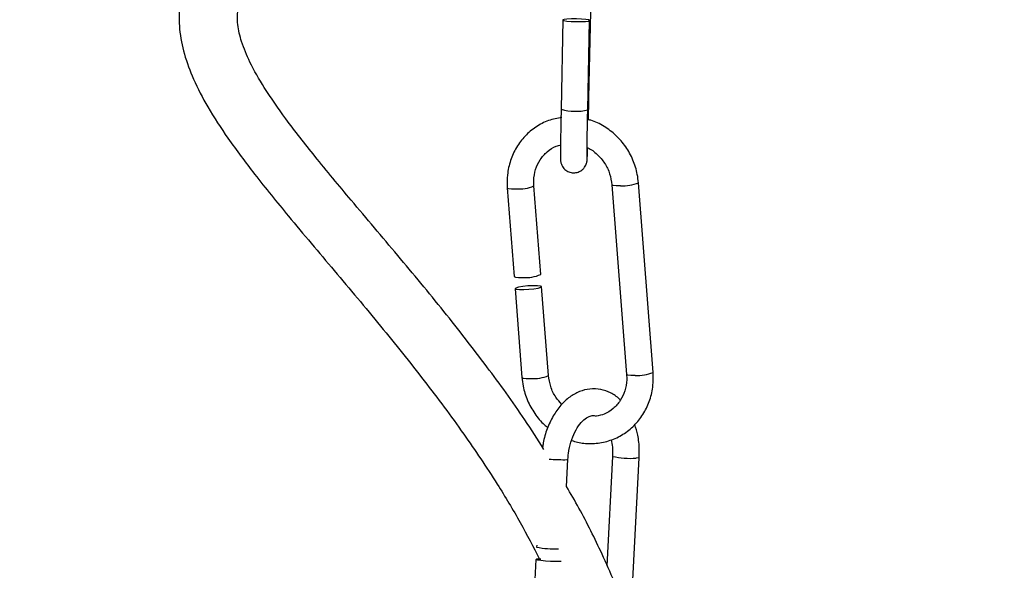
# Model space of a CAD drawing. Header units: millimetres. Extents: x 65 to 121, y 64 to 185.
# Tile 106 of 175: x 81.48 to 86.29, y 140.18 to 142.87. Entities that reach past the tile are written whole.
import ezdxf

# ---------------------------------------------------------------- set-up
doc = ezdxf.new("R2010")
doc.units = ezdxf.units.MM
doc.styles.add('SLDTEXTSTYLE0', font='TXT', dxfattribs={"width": 0.75})
doc.dimstyles.new('SLDDIMSTYLE0', dxfattribs={"dimtxt": 3.5, "dimasz": 3.302, "dimexe": 0, "dimexo": 0.0625, "dimgap": 0.875, "dimtad": 1, "dimdec": 0, "dimlfac": 20, "dimrnd": 1e-09, "dimzin": 12, "dimdsep": 46, "dimtxsty": 'SLDTEXTSTYLE0', "dimsah": 1, "dimcen": 0.09, "dimadec": 0, "dimazin": 3, "dimtfac": 1, "dimtdec": 0, "dimtofl": 0, "dimtmove": 0, "dimatfit": 3, "dimfxl": 0, "dimfrac": 2, "dimtolj": 1, "dimtzin": 12, "dimarcsym": 0})

# ---------------------------------------------------------------- blocks, each defined once
blk = doc.blocks.new('_D')
at = {"color": 7, "linetype": 'Continuous', "lineweight": 18}
for p, q in [((87.9732, 185.0116), (121.2937, 185.0116)), ((120.2937, 185.0116), (120.2937, 118.6561)), ((85.3725, 118.6561), (121.2937, 118.6561))]:
    blk.add_line(p, q, dxfattribs=at)
for points in [[(120.2937, 185.0116), (119.7857, 181.7096), (120.8017, 181.7096)], [(120.2937, 118.6561), (120.8017, 121.9581), (119.7857, 121.9581)]]:
    blk.add_solid(points, dxfattribs=at)
at = {"color": 7, "linetype": 'Continuous', "lineweight": 18, "insert": (115.782, 153.7638), "char_height": 3.5, "attachment_point": 1, "rotation": 90, "style": 'SLDTEXTSTYLE0'}
blk.add_mtext('1327', dxfattribs=at)

msp = doc.modelspace()

# ---------------------------------------------------------------- linework, layer by layer
at = {"color": 7, "linetype": 'Continuous', "lineweight": 25}
for p, q in [((84.26102, 142.48836), (84.28054, 143.41785)), ((84.13454, 142.86887), (84.12538, 142.43319)), ((84.25536, 142.43046), (84.26451, 142.86614)), ((84.57442, 141.14988), (84.5029, 142.07456)), ((83.86276, 142.04945), (83.89617, 141.61752)), ((84.02578, 141.62755), (83.99238, 142.05947)), ((84.37328, 142.06453), (84.44481, 141.13985)), ((83.90076, 141.55818), (83.93428, 141.12477)), ((84.0639, 141.13479), (84.03037, 141.56821)), ((84.15146, 140.59115), (84.15851, 140.72592)), ((84.37651, 140.74043), (84.34851, 140.20571)), ((84.46574, 139.95847), (84.50633, 140.73363)), ((84.00642, 140.30735), (84.0059, 140.2974)), ((84.00277, 140.2376), (83.9799, 139.80077)), ((84.1176, 140.22903), (84.1257, 140.22937))]:
    msp.add_line(p, q, dxfattribs=at)
at = {"color": 1, "linetype": 'Continuous', "lineweight": 25}
msp.add_line((84.26102, 142.48831), (84.25652, 142.48594), dxfattribs=at)
at = {"color": 7, "linetype": 'Continuous', "lineweight": 25, "flags": 128}
for points in [[(84.2645, 142.86608), (84.25982, 142.86883), (84.24595, 142.87138), (84.22501, 142.87334), (84.2002, 142.87441), (84.17528, 142.87442), (84.15405, 142.87339), (84.13974, 142.87146), (84.13454, 142.86892), (84.13923, 142.86617), (84.15309, 142.86362), (84.17403, 142.86166), (84.19885, 142.86059), (84.22377, 142.86058), (84.24499, 142.86161), (84.2593, 142.86354), (84.2645, 142.86608)], [(83.89617, 141.61752), (83.89623, 141.61725), (83.90222, 141.61457), (83.91716, 141.6131), (83.93877, 141.61307)], [(83.94336, 141.55374), (83.96835, 141.55514), (83.99292, 141.55778), (84.01332, 141.56124), (84.02645, 141.565), (84.03032, 141.56848), (84.02432, 141.57116), (84.00938, 141.57263), (83.98777, 141.57266), (83.96278, 141.57125), (83.93821, 141.56862), (83.91781, 141.56516), (83.90468, 141.5614), (83.90082, 141.55791), (83.90681, 141.55523), (83.92175, 141.55377), (83.94336, 141.55374)], [(84.02713, 140.23944), (84.01775, 140.23936), (84.00568, 140.23862), (84.00304, 140.2372), (84.01025, 140.23533), (84.0262, 140.23328), (84.04846, 140.23137), (84.07365, 140.22989), (84.09793, 140.22907), (84.1176, 140.22903)]]:
    msp.add_lwpolyline(points, dxfattribs=at)
at = {"color": 1, "linetype": 'Continuous', "lineweight": 25, "flags": 128}
for points in [[(83.86276, 142.04944), (83.86282, 142.04918), (83.86882, 142.0465), (83.88376, 142.04503), (83.90537, 142.045)], [(84.41589, 142.06008), (84.39428, 142.06011), (84.37934, 142.06158), (84.37334, 142.06426), (84.37329, 142.06445)], [(83.93428, 141.12476), (83.93434, 141.1245), (83.94034, 141.12182), (83.95528, 141.12035), (83.97689, 141.12032)], [(84.48741, 141.1354), (84.4658, 141.13543), (84.45086, 141.1369), (84.44486, 141.13958), (84.44481, 141.13985)], [(84.14353, 140.72415), (84.1556, 140.7249), (84.15851, 140.72594)], [(84.50633, 140.73363), (84.50342, 140.73261), (84.49135, 140.73186)]]:
    msp.add_lwpolyline(points, dxfattribs=at)
at = {"color": 1, "linetype": 'Continuous', "lineweight": 25}
for centre, radius, start, end in [((84.1956, 142.67592), 0.25268, 253.86559, 283.67794), ((84.42712, 142.26137), 0.2016, 266.80609, 292.07888), ((83.9207, 142.22197), 0.17763, 265.04891, 293.79891), ((83.99231, 141.29639), 0.17674, 264.99478, 293.89404), ((84.13822, 141.59626), 0.87212, 265.31882, 270.34852), ((84.46179, 141.11126), 0.38055, 257.05055, 274.45495)]:
    msp.add_arc(centre, radius, start, end, dxfattribs=at)
at = {"color": 7, "linetype": 'Continuous', "lineweight": 25}
for centre, radius, start, end in [((83.95419, 141.78914), 0.17674, 264.99503, 293.89474), ((84.49865, 141.33659), 0.20151, 266.80259, 292.0872), ((84.09862, 140.77935), 0.49079, 259.10977, 271.6075)]:
    msp.add_arc(centre, radius, start, end, dxfattribs=at)
for points, knots in [([(83.79527, 164.99291), (83.75549, 164.92376), (83.63797, 164.71944), (83.43567, 164.38354), (83.15787, 163.91549), (82.85146, 163.37868), (82.53412, 162.76403), (82.24743, 162.12658), (81.99559, 161.45402), (81.78518, 160.7376), (81.6518, 160.11247), (81.57288, 159.59475), (81.52802, 159.1958), (81.49842, 158.79447), (81.48426, 158.40827), (81.48318, 158.05729), (81.49094, 157.75404), (81.50354, 157.49998), (81.51772, 157.29408), (81.53217, 157.12117), (81.54833, 156.95285), (81.56952, 156.75949), (81.59864, 156.52797), (81.63765, 156.25801), (81.68854, 155.95033), (81.75362, 155.60507), (81.83847, 155.20794), (81.94679, 154.75913), (82.07871, 154.27061), (82.22724, 153.77066), (82.38701, 153.27364), (82.59867, 152.65643), (82.86548, 151.92821), (83.18276, 151.09817), (83.48901, 150.29608), (83.77428, 149.51172), (83.99614, 148.82792), (84.15554, 148.23832), (84.26247, 147.74972), (84.33639, 147.26789), (84.37046, 146.79653), (84.36158, 146.33591), (84.30827, 145.92171), (84.21734, 145.55273), (84.10103, 145.22805), (83.94986, 144.9159), (83.7436, 144.589), (83.47987, 144.26527), (83.17038, 143.96289), (82.91246, 143.74541), (82.7199, 143.58426), (82.58118, 143.46292), (82.45734, 143.33907), (82.35796, 143.20981), (82.29124, 143.08001), (82.26005, 142.94833), (82.26039, 142.82111), (82.28459, 142.69908), (82.33209, 142.5723), (82.40407, 142.43543), (82.5048, 142.28118), (82.63732, 142.10449), (82.81157, 141.89079), (83.01869, 141.64652), (83.24222, 141.38055), (83.45438, 141.11603), (83.64558, 140.85955), (83.80121, 140.62793), (83.92481, 140.42432), (83.98915, 140.299), (84.01979, 140.23931)], [0, 0, 0, 0, 0.0087777, 0.0259359, 0.0431238, 0.0686265, 0.0938707, 0.1191167, 0.1453868, 0.1727131, 0.2010759, 0.2155296, 0.2302282, 0.2451635, 0.2597222, 0.2726663, 0.283708, 0.2930354, 0.3006017, 0.3063742, 0.3120906, 0.319172, 0.3277364, 0.3377152, 0.3491247, 0.3619806, 0.3762927, 0.3937134, 0.4126703, 0.4318467, 0.4509707, 0.4699841, 0.5034769, 0.5361024, 0.5675288, 0.597717, 0.6277077, 0.6464016, 0.6647372, 0.6825829, 0.6998669, 0.7165527, 0.7330832, 0.7456023, 0.7582097, 0.770884, 0.7836086, 0.8005755, 0.816611, 0.831084, 0.837674, 0.8443336, 0.8514978, 0.857146, 0.8627222, 0.8682196, 0.8729565, 0.8780182, 0.8833786, 0.8896964, 0.8972446, 0.9062895, 0.9170828, 0.9312869, 0.9455298, 0.9592736, 0.9720986, 0.9836737, 0.9922243, 1, 1, 1, 1]), ([(84.04121, 140.77456), (84.01066, 140.82282), (83.92263, 140.96193), (83.75881, 141.18584), (83.55109, 141.45293), (83.32784, 141.72176), (83.1157, 141.97171), (82.9315, 142.1924), (82.78869, 142.3747), (82.6817, 142.52762), (82.60935, 142.65345), (82.56557, 142.75672), (82.5447, 142.84571), (82.54564, 142.93382), (82.58128, 143.0296), (82.65453, 143.1304), (82.75596, 143.23574), (82.87686, 143.34355), (83.01361, 143.45854), (83.21116, 143.62381), (83.47667, 143.85724), (83.78753, 144.18281), (84.04806, 144.52728), (84.24893, 144.87122), (84.39622, 145.19819), (84.5093, 145.53658), (84.59713, 145.91931), (84.64785, 146.34631), (84.6549, 146.81809), (84.61973, 147.29739), (84.54592, 147.78413), (84.43995, 148.27518), (84.27801, 148.88158), (84.04701, 149.59681), (83.7444, 150.42746), (83.41953, 151.27629), (83.13964, 152.01033), (82.91496, 152.62278), (82.74575, 153.1028), (82.58356, 153.58915), (82.43083, 154.08093), (82.29131, 154.57036), (82.17118, 155.03769), (82.07301, 155.46733), (81.99613, 155.85071), (81.93657, 156.19167), (81.89143, 156.49003), (81.85815, 156.74525), (81.83437, 156.95696), (81.81693, 157.13636), (81.80188, 157.31561), (81.78742, 157.52641), (81.77477, 157.78841), (81.76767, 158.10019), (81.77034, 158.45624), (81.7866, 158.84079), (81.81814, 159.2349), (81.86449, 159.62387), (81.94523, 160.1296), (82.08031, 160.74053), (82.29199, 161.44049), (82.54407, 162.09696), (82.83016, 162.72059), (83.12392, 163.28031), (83.41492, 163.79076), (83.64345, 164.17393), (83.77923, 164.40287), (83.82269, 164.47615)], [0, 0, 0, 0, 0.006986, 0.0201361, 0.0343981, 0.0493358, 0.0643514, 0.0763082, 0.0864346, 0.0946172, 0.1010807, 0.1060902, 0.1101642, 0.1141815, 0.1188382, 0.1239258, 0.1293093, 0.1361748, 0.1427509, 0.1499351, 0.1658362, 0.1833397, 0.2015197, 0.2152587, 0.2289633, 0.2425943, 0.2561299, 0.2739511, 0.291818, 0.3101835, 0.3290195, 0.3482465, 0.36778, 0.4009931, 0.4344172, 0.4691776, 0.5052478, 0.5245335, 0.5440145, 0.5636373, 0.5833492, 0.6030934, 0.6220257, 0.6387094, 0.6536595, 0.6668916, 0.6784262, 0.6882878, 0.6964276, 0.7028759, 0.7089747, 0.7170725, 0.7271259, 0.7390792, 0.7528636, 0.7679878, 0.7832503, 0.7982382, 0.812944, 0.8420305, 0.8699908, 0.8968273, 0.9227124, 0.9487399, 0.9694034, 0.9902066, 1, 1, 1, 1]), ([(84.25861, 142.38233), (84.25905, 142.40043), (84.25989, 142.43524), (84.26065, 142.47114), (84.26102, 142.48836)], [0, 0, 0, 0, 0.5201204, 1, 1, 1, 1]), ([(84.12538, 142.43319), (84.12515, 142.42187), (84.12447, 142.38888), (84.12348, 142.33656), (84.12258, 142.28148), (84.12201, 142.23676), (84.12176, 142.20444), (84.12197, 142.19142), (84.12215, 142.18444), (84.12314, 142.17661), (84.12562, 142.16636), (84.13253, 142.15128), (84.14704, 142.13546), (84.16835, 142.12471), (84.19167, 142.12208), (84.21302, 142.12747), (84.22913, 142.13768), (84.23975, 142.14916), (84.24625, 142.16023), (84.24965, 142.16948), (84.2511, 142.17569), (84.25173, 142.17945), (84.25215, 142.18279), (84.25258, 142.18766), (84.25311, 142.19706), (84.25389, 142.21513), (84.25458, 142.23699), (84.25485, 142.2454)], [0, 0, 0, 0, 0.0460048, 0.1340403, 0.2222683, 0.3106057, 0.3992445, 0.4892403, 0.5152103, 0.5260771, 0.5384133, 0.5600731, 0.5926935, 0.6228159, 0.6543723, 0.6851166, 0.7096134, 0.7302317, 0.7475738, 0.7613891, 0.7707386, 0.7781003, 0.7876911, 0.8065399, 0.8610887, 0.9465265, 1, 1, 1, 1]), ([(84.25195, 142.19341), (84.25194, 142.19367), (84.25191, 142.19456), (84.2518, 142.20485), (84.25193, 142.22785), (84.25238, 142.26677), (84.25319, 142.31824), (84.2542, 142.37433), (84.255, 142.41317), (84.25536, 142.43046)], [0, 0, 0, 0, 0.04902448, 0.16343978, 0.3209936, 0.49638462, 0.67551353, 0.85552948, 1, 1, 1, 1]), ([(84.12886, 142.39366), (84.10691, 142.38941), (84.0623, 142.38076), (84.00121, 142.34873), (83.9479, 142.30425), (83.90561, 142.24828), (83.87648, 142.18382), (83.86117, 142.11626), (83.86225, 142.07083), (83.86276, 142.04945)], [0, 0, 0, 0, 0.1410807, 0.2868282, 0.4322858, 0.5777445, 0.7235388, 0.8698752, 1, 1, 1, 1]), ([(84.5029, 142.07456), (84.50133, 142.08837), (84.49704, 142.12633), (84.47795, 142.1868), (84.44255, 142.25142), (84.39463, 142.30759), (84.33638, 142.3509), (84.28825, 142.37647), (84.25972, 142.38219), (84.2544, 142.38325)], [0, 0, 0, 0, 0.0984194, 0.2703337, 0.442754, 0.6154172, 0.7880891, 0.9605155, 1, 1, 1, 1]), ([(83.99238, 142.05947), (83.99202, 142.06819), (83.99089, 142.09546), (83.99912, 142.14025), (84.02175, 142.18884), (84.05645, 142.22743), (84.09208, 142.25187), (84.11703, 142.25721), (84.12522, 142.25896)], [0, 0, 0, 0, 0.0935756, 0.2926643, 0.4927623, 0.6948281, 0.8997838, 1, 1, 1, 1]), ([(84.25218, 142.24634), (84.25332, 142.24595), (84.27141, 142.23977), (84.30235, 142.21431), (84.33943, 142.1717), (84.36497, 142.11975), (84.37053, 142.0828), (84.37328, 142.06453)], [0, 0, 0, 0, 0.016821, 0.2666561, 0.5139372, 0.7595869, 1, 1, 1, 1]), ([(83.93428, 141.12477), (83.93585, 141.11095), (83.94016, 141.07301), (83.95912, 141.01238), (83.99505, 140.94843), (84.03007, 140.90372), (84.0552, 140.88536), (84.0608, 140.88127)], [0, 0, 0, 0, 0.14801867, 0.40657188, 0.6658848, 0.92556183, 1, 1, 1, 1]), ([(84.12927, 140.99408), (84.11881, 141.00537), (84.09564, 141.03042), (84.07235, 141.07969), (84.06669, 141.11656), (84.0639, 141.13479)], [0, 0, 0, 0, 0.2933666, 0.6504877, 1, 1, 1, 1]), ([(84.17603, 140.81755), (84.19593, 140.81226), (84.23866, 140.80089), (84.30626, 140.80266), (84.37401, 140.81888), (84.436, 140.8504), (84.48927, 140.89512), (84.53157, 140.95103), (84.5607, 141.01551), (84.57601, 141.08306), (84.57493, 141.12849), (84.57442, 141.14988)], [0, 0, 0, 0, 0.1000745, 0.2148831, 0.3291515, 0.4429859, 0.5565941, 0.6702026, 0.7840734, 0.8983682, 1, 1, 1, 1]), ([(84.44481, 141.13985), (84.44516, 141.13113), (84.44629, 141.10386), (84.43806, 141.05905), (84.41541, 141.01053), (84.3808, 140.97169), (84.34048, 140.94517), (84.31032, 140.93914), (84.29699, 140.93648)], [0, 0, 0, 0, 0.0881107, 0.2755762, 0.4639888, 0.6542574, 0.8472472, 1, 1, 1, 1]), ([(84.41422, 141.01376), (84.41269, 141.01562), (84.39956, 141.03163), (84.36728, 141.05075), (84.31858, 141.06926), (84.26592, 141.07147), (84.21402, 141.05828), (84.166, 141.03106), (84.12277, 140.99084), (84.08534, 140.93845), (84.05658, 140.87569), (84.03957, 140.82264), (84.03603, 140.79112), (84.03522, 140.78387)], [0, 0, 0, 0, 0.0133526, 0.1144406, 0.2125458, 0.3167004, 0.4185885, 0.5213145, 0.6280085, 0.7389766, 0.852328, 0.9660579, 1, 1, 1, 1]), ([(84.15851, 140.72592), (84.15925, 140.73558), (84.16145, 140.76423), (84.17178, 140.81092), (84.19141, 140.86042), (84.21655, 140.89965), (84.24359, 140.92608), (84.26853, 140.93837), (84.28415, 140.94163), (84.29376, 140.93778), (84.29699, 140.93648)], [0, 0, 0, 0, 0.0731701, 0.2171525, 0.3603299, 0.5013947, 0.6403805, 0.7796834, 0.9259076, 1, 1, 1, 1]), ([(84.50633, 140.73363), (84.50667, 140.74673), (84.50766, 140.78423), (84.50231, 140.84), (84.49023, 140.87834), (84.485, 140.89494)], [0, 0, 0, 0, 0.2334463, 0.6682094, 1, 1, 1, 1]), ([(84.37032, 140.82078), (84.37262, 140.80914), (84.37765, 140.78376), (84.37691, 140.75565), (84.37651, 140.74043)], [0, 0, 0, 0, 0.4582669, 1, 1, 1, 1]), ([(84.46076, 139.90625), (84.45265, 139.93452), (84.41714, 140.0582), (84.33247, 140.25242), (84.23463, 140.45208), (84.17222, 140.55879), (84.15161, 140.59404)], [0, 0, 0, 0, 0.1147165, 0.5018938, 0.8355036, 1, 1, 1, 1])]:
    msp.add_open_spline(points, degree=3, knots=knots, dxfattribs=at)

# ---------------------------------------------------------------- dimensions: what is measured, and where the dimension line sits
at = {"color": 7, "linetype": 'Continuous', "lineweight": 18}
dim = msp.add_linear_dim(base=(120.2937, 118.65612), p1=(86.97315, 185.01157), p2=(84.37246, 118.65612), angle=90, dimstyle='SLDDIMSTYLE0', dxfattribs=at)
dim.commit()
dim.dimension.update_dxf_attribs({"geometry": '_D', "text_midpoint": (120.2937, 158.93601), "dimtype": 160})

doc.saveas('drawing.dxf')
